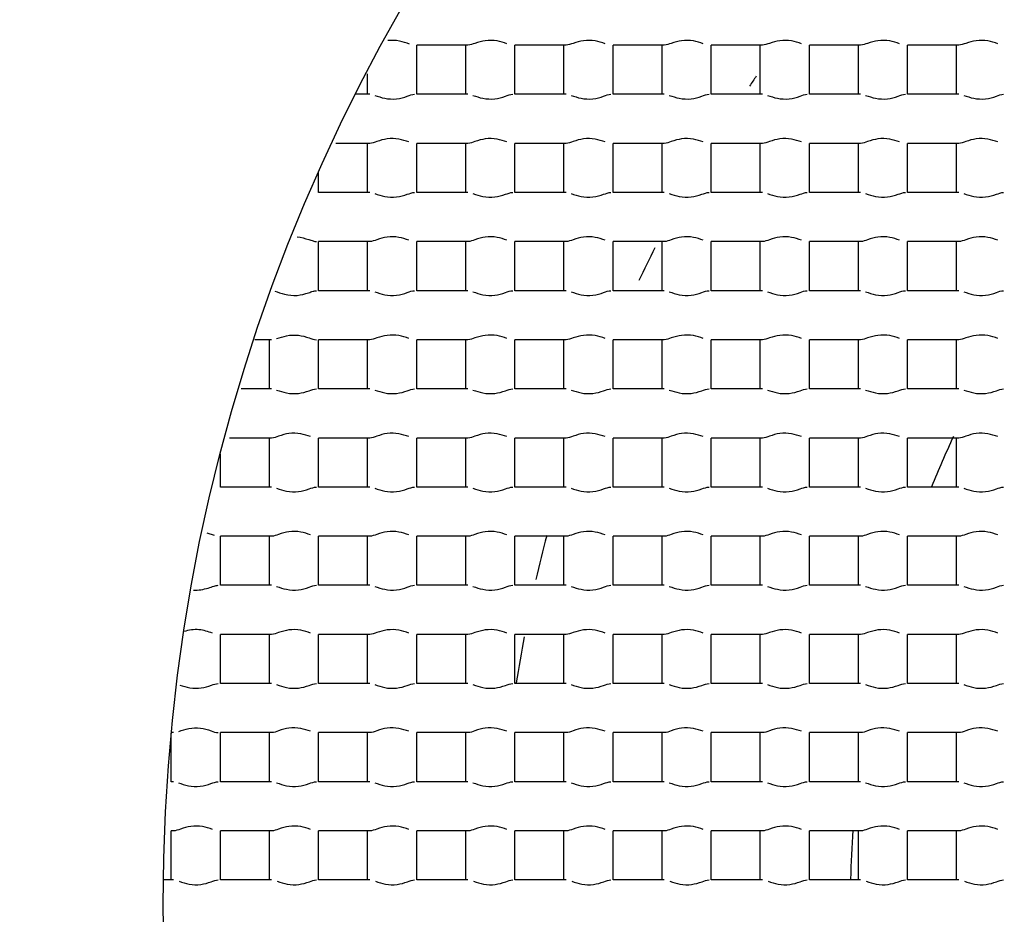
# Model space of a CAD drawing. Header units: millimetres. Extents: x 289 to 943, y 130 to 616.
# Tile 27 of 65: x 821.68 to 824.69, y 244.52 to 247.26. Entities that reach past the tile are written whole.
import ezdxf

# ---------------------------------------------------------------- set-up
doc = ezdxf.new("R2010")
doc.units = ezdxf.units.MM
doc.header["$LTSCALE"] = 65.395
doc.layers.get('0').update_dxf_attribs({"linetype": 'CONTINUOUS'})

msp = doc.modelspace()

# ---------------------------------------------------------------- linework, layer by layer
at = {"color": 7, "linetype": 'CONTINUOUS'}
for p, q in [((822.8977, 247.0292), (822.8977, 247.1792)), ((823.0541, 247.1792), (822.8977, 247.1792)), ((823.0477, 247.0292), (823.0477, 247.1792)), ((823.1977, 247.0292), (823.1977, 247.1792)), ((823.3541, 247.1792), (823.1977, 247.1792)), ((823.3477, 247.0292), (823.3477, 247.1792)), ((823.4977, 247.0292), (823.4977, 247.1792)), ((823.6541, 247.1792), (823.4977, 247.1792)), ((823.6477, 247.0292), (823.6477, 247.1792)), ((823.7977, 247.0292), (823.7977, 247.1792)), ((823.9541, 247.1792), (823.7977, 247.1792)), ((823.9477, 247.0292), (823.9477, 247.1792)), ((824.0977, 247.0292), (824.0977, 247.1792)), ((824.2541, 247.1792), (824.0977, 247.1792)), ((824.2477, 247.0292), (824.2477, 247.1792)), ((824.3977, 247.0292), (824.3977, 247.1792)), ((824.5541, 247.1792), (824.3977, 247.1792)), ((824.5477, 247.0292), (824.5477, 247.1792)), ((822.7477, 247.0292), (822.7477, 247.0913)), ((822.7541, 247.0292), (822.711, 247.0292)), ((823.0541, 247.0292), (822.8977, 247.0292)), ((823.3541, 247.0292), (823.1977, 247.0292)), ((823.6541, 247.0292), (823.4977, 247.0292)), ((823.9541, 247.0292), (823.7977, 247.0292)), ((824.2541, 247.0292), (824.0977, 247.0292)), ((824.5541, 247.0292), (824.3977, 247.0292)), ((822.7541, 246.8792), (822.6504, 246.8792)), ((822.7477, 246.7292), (822.7477, 246.8792)), ((822.8977, 246.7292), (822.8977, 246.8792)), ((823.0541, 246.8792), (822.8977, 246.8792)), ((823.0477, 246.7292), (823.0477, 246.8792)), ((823.1977, 246.7292), (823.1977, 246.8792)), ((823.3541, 246.8792), (823.1977, 246.8792)), ((823.3477, 246.7292), (823.3477, 246.8792)), ((823.4977, 246.7292), (823.4977, 246.8792)), ((823.6541, 246.8792), (823.4977, 246.8792)), ((823.6477, 246.7292), (823.6477, 246.8792)), ((823.7977, 246.7292), (823.7977, 246.8792)), ((823.9541, 246.8792), (823.7977, 246.8792)), ((823.9477, 246.7292), (823.9477, 246.8792)), ((824.0977, 246.7292), (824.0977, 246.8792)), ((824.2541, 246.8792), (824.0977, 246.8792)), ((824.2477, 246.7292), (824.2477, 246.8792)), ((824.3977, 246.7292), (824.3977, 246.8792)), ((824.5541, 246.8792), (824.3977, 246.8792)), ((824.5477, 246.7292), (824.5477, 246.8792)), ((822.5977, 246.7292), (822.5977, 246.7902)), ((822.7541, 246.7292), (822.5977, 246.7292)), ((823.0541, 246.7292), (822.8977, 246.7292)), ((823.3541, 246.7292), (823.1977, 246.7292)), ((823.6541, 246.7292), (823.4977, 246.7292)), ((823.9541, 246.7292), (823.7977, 246.7292)), ((824.2541, 246.7292), (824.0977, 246.7292)), ((824.5541, 246.7292), (824.3977, 246.7292)), ((822.5977, 246.4292), (822.5977, 246.5792)), ((822.7541, 246.5792), (822.5977, 246.5792)), ((822.7477, 246.4292), (822.7477, 246.5792)), ((822.8977, 246.4292), (822.8977, 246.5792)), ((823.0541, 246.5792), (822.8977, 246.5792)), ((823.0477, 246.4292), (823.0477, 246.5792)), ((823.1977, 246.4292), (823.1977, 246.5792)), ((823.3541, 246.5792), (823.1977, 246.5792)), ((823.3477, 246.4292), (823.3477, 246.5792)), ((823.4977, 246.4292), (823.4977, 246.5792)), ((823.6541, 246.5792), (823.4977, 246.5792)), ((823.6477, 246.4292), (823.6477, 246.5792)), ((823.7977, 246.4292), (823.7977, 246.5792)), ((823.9541, 246.5792), (823.7977, 246.5792)), ((823.9477, 246.4292), (823.9477, 246.5792)), ((824.0977, 246.4292), (824.0977, 246.5792)), ((824.2541, 246.5792), (824.0977, 246.5792)), ((824.2477, 246.4292), (824.2477, 246.5792)), ((824.3977, 246.4292), (824.3977, 246.5792)), ((824.5541, 246.5792), (824.3977, 246.5792)), ((824.5477, 246.4292), (824.5477, 246.5792)), ((822.7541, 246.4292), (822.5977, 246.4292)), ((823.0541, 246.4292), (822.8977, 246.4292)), ((823.3541, 246.4292), (823.1977, 246.4292)), ((823.6541, 246.4292), (823.4977, 246.4292)), ((823.9541, 246.4292), (823.7977, 246.4292)), ((824.2541, 246.4292), (824.0977, 246.4292)), ((824.5541, 246.4292), (824.3977, 246.4292)), ((822.4541, 246.2792), (822.4035, 246.2792)), ((822.4477, 246.1292), (822.4477, 246.2792)), ((822.5977, 246.1292), (822.5977, 246.2792)), ((822.7541, 246.2792), (822.5977, 246.2792)), ((822.7477, 246.1292), (822.7477, 246.2792)), ((822.8977, 246.1292), (822.8977, 246.2792)), ((823.0541, 246.2792), (822.8977, 246.2792)), ((823.0477, 246.1292), (823.0477, 246.2792)), ((823.1977, 246.1292), (823.1977, 246.2792)), ((823.3541, 246.2792), (823.1977, 246.2792)), ((823.3477, 246.1292), (823.3477, 246.2792)), ((823.4977, 246.1292), (823.4977, 246.2792)), ((823.6541, 246.2792), (823.4977, 246.2792)), ((823.6477, 246.1292), (823.6477, 246.2792)), ((823.7977, 246.1292), (823.7977, 246.2792)), ((823.9541, 246.2792), (823.7977, 246.2792)), ((823.9477, 246.1292), (823.9477, 246.2792)), ((824.0977, 246.1292), (824.0977, 246.2792)), ((824.2541, 246.2792), (824.0977, 246.2792)), ((824.2477, 246.1292), (824.2477, 246.2792)), ((824.3977, 246.1292), (824.3977, 246.2792)), ((824.5541, 246.2792), (824.3977, 246.2792)), ((824.5477, 246.1292), (824.5477, 246.2792)), ((822.4541, 246.1292), (822.3612, 246.1292)), ((822.7541, 246.1292), (822.5977, 246.1292)), ((823.0541, 246.1292), (822.8977, 246.1292)), ((823.3541, 246.1292), (823.1977, 246.1292)), ((823.6541, 246.1292), (823.4977, 246.1292)), ((823.9541, 246.1292), (823.7977, 246.1292)), ((824.2541, 246.1292), (824.0977, 246.1292)), ((824.5541, 246.1292), (824.3977, 246.1292)), ((822.4541, 245.9792), (822.3256, 245.9792)), ((822.4477, 245.8292), (822.4477, 245.9792)), ((822.5977, 245.8292), (822.5977, 245.9792)), ((822.7541, 245.9792), (822.5977, 245.9792)), ((822.7477, 245.8292), (822.7477, 245.9792)), ((822.8977, 245.8292), (822.8977, 245.9792)), ((823.0541, 245.9792), (822.8977, 245.9792)), ((823.0477, 245.8292), (823.0477, 245.9792)), ((823.1977, 245.8292), (823.1977, 245.9792)), ((823.3541, 245.9792), (823.1977, 245.9792)), ((823.3477, 245.8292), (823.3477, 245.9792)), ((823.4977, 245.8292), (823.4977, 245.9792)), ((823.6541, 245.9792), (823.4977, 245.9792)), ((823.6477, 245.8292), (823.6477, 245.9792)), ((823.7977, 245.8292), (823.7977, 245.9792)), ((823.9541, 245.9792), (823.7977, 245.9792)), ((823.9477, 245.8292), (823.9477, 245.9792)), ((824.0977, 245.8292), (824.0977, 245.9792)), ((824.2541, 245.9792), (824.0977, 245.9792)), ((824.2477, 245.8292), (824.2477, 245.9792)), ((824.3977, 245.8292), (824.3977, 245.9792)), ((824.5541, 245.9792), (824.3977, 245.9792)), ((824.5477, 245.8292), (824.5477, 245.9792)), ((822.2977, 245.8292), (822.2977, 245.9306)), ((822.4541, 245.8292), (822.2977, 245.8292)), ((822.7541, 245.8292), (822.5977, 245.8292)), ((823.0541, 245.8292), (822.8977, 245.8292)), ((823.3541, 245.8292), (823.1977, 245.8292)), ((823.6541, 245.8292), (823.4977, 245.8292)), ((823.9541, 245.8292), (823.7977, 245.8292)), ((824.2541, 245.8292), (824.0977, 245.8292)), ((824.5541, 245.8292), (824.3977, 245.8292)), ((822.2802, 245.6814), (822.257, 245.6886)), ((822.2977, 245.5292), (822.2977, 245.6792)), ((822.4541, 245.6792), (822.2977, 245.6792)), ((822.4477, 245.5292), (822.4477, 245.6792)), ((822.5977, 245.5292), (822.5977, 245.6792)), ((822.7541, 245.6792), (822.5977, 245.6792)), ((822.7477, 245.5292), (822.7477, 245.6792)), ((822.8977, 245.5292), (822.8977, 245.6792)), ((823.0541, 245.6792), (822.8977, 245.6792)), ((823.0477, 245.5292), (823.0477, 245.6792)), ((823.1977, 245.5292), (823.1977, 245.6792)), ((823.3541, 245.6792), (823.1977, 245.6792)), ((823.3477, 245.5292), (823.3477, 245.6792)), ((823.4977, 245.5292), (823.4977, 245.6792)), ((823.6541, 245.6792), (823.4977, 245.6792)), ((823.6477, 245.5292), (823.6477, 245.6792)), ((823.7977, 245.5292), (823.7977, 245.6792)), ((823.9541, 245.6792), (823.7977, 245.6792)), ((823.9477, 245.5292), (823.9477, 245.6792)), ((824.0977, 245.5292), (824.0977, 245.6792)), ((824.2541, 245.6792), (824.0977, 245.6792)), ((824.2477, 245.5292), (824.2477, 245.6792)), ((824.3977, 245.5292), (824.3977, 245.6792)), ((824.5541, 245.6792), (824.3977, 245.6792)), ((824.5477, 245.5292), (824.5477, 245.6792)), ((822.4541, 245.5292), (822.2977, 245.5292)), ((822.7541, 245.5292), (822.5977, 245.5292)), ((823.0541, 245.5292), (822.8977, 245.5292)), ((823.3541, 245.5292), (823.1977, 245.5292)), ((823.6541, 245.5292), (823.4977, 245.5292)), ((823.9541, 245.5292), (823.7977, 245.5292)), ((824.2541, 245.5292), (824.0977, 245.5292)), ((824.5541, 245.5292), (824.3977, 245.5292)), ((822.2977, 245.2292), (822.2977, 245.3792)), ((822.4541, 245.3792), (822.2977, 245.3792)), ((822.4477, 245.2292), (822.4477, 245.3792)), ((822.5977, 245.2292), (822.5977, 245.3792)), ((822.7541, 245.3792), (822.5977, 245.3792)), ((822.7477, 245.2292), (822.7477, 245.3792)), ((822.8977, 245.2292), (822.8977, 245.3792)), ((823.0541, 245.3792), (822.8977, 245.3792)), ((823.0477, 245.2292), (823.0477, 245.3792)), ((823.1977, 245.2292), (823.1977, 245.3792)), ((823.3541, 245.3792), (823.1977, 245.3792)), ((823.3477, 245.2292), (823.3477, 245.3792)), ((823.4977, 245.2292), (823.4977, 245.3792)), ((823.6541, 245.3792), (823.4977, 245.3792)), ((823.6477, 245.2292), (823.6477, 245.3792)), ((823.7977, 245.2292), (823.7977, 245.3792)), ((823.9541, 245.3792), (823.7977, 245.3792)), ((823.9477, 245.2292), (823.9477, 245.3792)), ((824.0977, 245.2292), (824.0977, 245.3792)), ((824.2541, 245.3792), (824.0977, 245.3792)), ((824.2477, 245.2292), (824.2477, 245.3792)), ((824.3977, 245.2292), (824.3977, 245.3792)), ((824.5541, 245.3792), (824.3977, 245.3792)), ((824.5477, 245.2292), (824.5477, 245.3792)), ((822.4541, 245.2292), (822.2977, 245.2292)), ((822.7541, 245.2292), (822.5977, 245.2292)), ((823.0541, 245.2292), (822.8977, 245.2292)), ((823.3541, 245.2292), (823.1977, 245.2292)), ((823.6541, 245.2292), (823.4977, 245.2292)), ((823.9541, 245.2292), (823.7977, 245.2292)), ((824.2541, 245.2292), (824.0977, 245.2292)), ((824.5541, 245.2292), (824.3977, 245.2292)), ((822.1541, 245.0792), (822.1478, 245.0792)), ((822.2977, 244.9292), (822.2977, 245.0792)), ((822.4541, 245.0792), (822.2977, 245.0792)), ((822.4477, 244.9292), (822.4477, 245.0792)), ((822.5977, 244.9292), (822.5977, 245.0792)), ((822.7541, 245.0792), (822.5977, 245.0792)), ((822.7477, 244.9292), (822.7477, 245.0792)), ((822.8977, 244.9292), (822.8977, 245.0792)), ((823.0541, 245.0792), (822.8977, 245.0792)), ((823.0477, 244.9292), (823.0477, 245.0792)), ((823.1977, 244.9292), (823.1977, 245.0792)), ((823.3541, 245.0792), (823.1977, 245.0792)), ((823.3477, 244.9292), (823.3477, 245.0792)), ((823.4977, 244.9292), (823.4977, 245.0792)), ((823.6541, 245.0792), (823.4977, 245.0792)), ((823.6477, 244.9292), (823.6477, 245.0792)), ((823.7977, 244.9292), (823.7977, 245.0792)), ((823.9541, 245.0792), (823.7977, 245.0792)), ((823.9477, 244.9292), (823.9477, 245.0792)), ((824.0977, 244.9292), (824.0977, 245.0792)), ((824.2541, 245.0792), (824.0977, 245.0792)), ((824.2477, 244.9292), (824.2477, 245.0792)), ((824.3977, 244.9292), (824.3977, 245.0792)), ((824.5541, 245.0792), (824.3977, 245.0792)), ((824.5477, 244.9292), (824.5477, 245.0792)), ((822.1477, 244.9292), (822.1477, 245.078)), ((822.1541, 244.9292), (822.1477, 244.9292)), ((822.4541, 244.9292), (822.2977, 244.9292)), ((822.7541, 244.9292), (822.5977, 244.9292)), ((823.0541, 244.9292), (822.8977, 244.9292)), ((823.3541, 244.9292), (823.1977, 244.9292)), ((823.6541, 244.9292), (823.4977, 244.9292)), ((823.9541, 244.9292), (823.7977, 244.9292)), ((824.2541, 244.9292), (824.0977, 244.9292)), ((824.5541, 244.9292), (824.3977, 244.9292)), ((822.1477, 244.6292), (822.1477, 244.7792)), ((822.1541, 244.7792), (822.1477, 244.7792)), ((822.2977, 244.6292), (822.2977, 244.7792)), ((822.4541, 244.7792), (822.2977, 244.7792)), ((822.4477, 244.6292), (822.4477, 244.7792)), ((822.5977, 244.6292), (822.5977, 244.7792)), ((822.7541, 244.7792), (822.5977, 244.7792)), ((822.7477, 244.6292), (822.7477, 244.7792)), ((822.8977, 244.6292), (822.8977, 244.7792)), ((823.0541, 244.7792), (822.8977, 244.7792)), ((823.0477, 244.6292), (823.0477, 244.7792)), ((823.1977, 244.6292), (823.1977, 244.7792)), ((823.3541, 244.7792), (823.1977, 244.7792)), ((823.3477, 244.6292), (823.3477, 244.7792)), ((823.4977, 244.6292), (823.4977, 244.7792)), ((823.6541, 244.7792), (823.4977, 244.7792)), ((823.6477, 244.6292), (823.6477, 244.7792)), ((823.7977, 244.6292), (823.7977, 244.7792)), ((823.9541, 244.7792), (823.7977, 244.7792)), ((823.9477, 244.6292), (823.9477, 244.7792)), ((824.0977, 244.6292), (824.0977, 244.7792)), ((824.2541, 244.7792), (824.0977, 244.7792)), ((824.2477, 244.6292), (824.2477, 244.7792)), ((824.3977, 244.6292), (824.3977, 244.7792)), ((824.5541, 244.7792), (824.3977, 244.7792)), ((824.5477, 244.6292), (824.5477, 244.7792)), ((822.1541, 244.6292), (822.1232, 244.6292)), ((822.4541, 244.6292), (822.2977, 244.6292)), ((822.7541, 244.6292), (822.5977, 244.6292)), ((823.0541, 244.6292), (822.8977, 244.6292)), ((823.3541, 244.6292), (823.1977, 244.6292)), ((823.6541, 244.6292), (823.4977, 244.6292)), ((823.9541, 244.6292), (823.7977, 244.6292)), ((824.2541, 244.6292), (824.0977, 244.6292)), ((824.5541, 244.6292), (824.3977, 244.6292))]:
    msp.add_line(p, q, dxfattribs=at)
for radius in [114.9974, 18.4972, 13.13, 12.8, 11.5, 5.5]:
    msp.add_circle((827.6227, 244.5542), radius, dxfattribs=at)
at = {"color": 9, "linetype": 'CONTINUOUS'}
for radius in [20.4169, 19.4852, 18.5479, 17.6102, 16.1147]:
    msp.add_circle((827.6227, 244.5542), radius, dxfattribs=at)
at = {"color": 7, "linetype": 'CONTINUOUS'}
for centre, radius, start, end in [((827.6227, 244.5542), 114.9372, 90.036843, 270), ((827.6227, 244.5542), 12.6, 183.64028, 176.35972), ((827.6227, 244.5542), 9.9, 90, 269.99993), ((827.6227, 244.5541), 9.0338, 359.99989, 170.84766), ((827.6227, 244.5542), 4.4721, 145.5396, 146.0102), ((827.6227, 244.5542), 4.4721, 153.3526, 154.778), ((827.6227, 244.5542), 3.4, 155.1384, 157.9583), ((827.6227, 244.5542), 4.4721, 165.4028, 167.1752), ((827.6227, 244.5542), 4.4721, 169.4637, 171.294), ((827.6227, 244.5542), 9.0338, 176.94915, 353.89891), ((827.6227, 244.5542), 3.4, 176.1757, 178.6944)]:
    msp.add_arc(centre, radius, start, end, dxfattribs=at)
at = {"color": 9, "linetype": 'CONTINUOUS'}
msp.add_arc((827.6227, 244.5542), 113.4493, 90.036843, 270, dxfattribs=at)
at = {"color": 7, "linetype": 'CONTINUOUS'}
for points, knots in [([(822.8758, 247.1827), (822.8658, 247.1859), (822.8443, 247.1933), (822.821, 247.1946), (822.809, 247.193)], [0, 0, 0, 0, 0.464833, 1, 1, 1, 1]), ([(823.1736, 247.1834), (823.1636, 247.1867), (823.1422, 247.1939), (823.108, 247.1946), (823.079, 247.1864), (823.0615, 247.1792), (823.0541, 247.1792)], [0, 0, 0, 0, 0.25857, 0.550819, 0.817977, 1, 1, 1, 1]), ([(823.4736, 247.1834), (823.4636, 247.1867), (823.4422, 247.1939), (823.408, 247.1946), (823.379, 247.1864), (823.3615, 247.1792), (823.3541, 247.1792)], [0, 0, 0, 0, 0.25857, 0.550819, 0.817977, 1, 1, 1, 1]), ([(823.7736, 247.1834), (823.7636, 247.1867), (823.7422, 247.1939), (823.708, 247.1946), (823.679, 247.1864), (823.6615, 247.1792), (823.6541, 247.1792)], [0, 0, 0, 0, 0.25857, 0.550819, 0.817977, 1, 1, 1, 1]), ([(824.0736, 247.1834), (824.0636, 247.1867), (824.0422, 247.1939), (824.008, 247.1946), (823.979, 247.1864), (823.9615, 247.1792), (823.9541, 247.1792)], [0, 0, 0, 0, 0.25857, 0.550819, 0.817977, 1, 1, 1, 1]), ([(824.3736, 247.1834), (824.3636, 247.1867), (824.3422, 247.1939), (824.308, 247.1946), (824.279, 247.1864), (824.2615, 247.1792), (824.2541, 247.1792)], [0, 0, 0, 0, 0.25857, 0.550819, 0.817977, 1, 1, 1, 1]), ([(824.6736, 247.1834), (824.6636, 247.1867), (824.6422, 247.1939), (824.608, 247.1946), (824.579, 247.1864), (824.5615, 247.1792), (824.5541, 247.1792)], [0, 0, 0, 0, 0.25857, 0.550819, 0.817977, 1, 1, 1, 1]), ([(822.7694, 247.0258), (822.7795, 247.0226), (822.801, 247.015), (822.8358, 247.0135), (822.8657, 247.0217), (822.8836, 247.0292), (822.8913, 247.0292)], [0, 0, 0, 0, 0.253948, 0.546503, 0.816383, 1, 1, 1, 1]), ([(823.0694, 247.0258), (823.0795, 247.0226), (823.101, 247.015), (823.1358, 247.0135), (823.1657, 247.0217), (823.1836, 247.0292), (823.1913, 247.0292)], [0, 0, 0, 0, 0.253948, 0.546503, 0.816383, 1, 1, 1, 1]), ([(823.3694, 247.0258), (823.3795, 247.0226), (823.401, 247.015), (823.4358, 247.0135), (823.4657, 247.0217), (823.4836, 247.0292), (823.4913, 247.0292)], [0, 0, 0, 0, 0.253948, 0.546503, 0.816383, 1, 1, 1, 1]), ([(823.6694, 247.0258), (823.6795, 247.0226), (823.701, 247.015), (823.7358, 247.0135), (823.7657, 247.0217), (823.7836, 247.0292), (823.7913, 247.0292)], [0, 0, 0, 0, 0.253948, 0.546503, 0.816383, 1, 1, 1, 1]), ([(823.9694, 247.0258), (823.9795, 247.0226), (824.001, 247.015), (824.0358, 247.0135), (824.0657, 247.0217), (824.0836, 247.0292), (824.0913, 247.0292)], [0, 0, 0, 0, 0.253948, 0.546503, 0.816383, 1, 1, 1, 1]), ([(824.2694, 247.0258), (824.2795, 247.0226), (824.301, 247.015), (824.3358, 247.0135), (824.3657, 247.0217), (824.3836, 247.0292), (824.3913, 247.0292)], [0, 0, 0, 0, 0.253948, 0.546503, 0.816383, 1, 1, 1, 1]), ([(824.5694, 247.0258), (824.5795, 247.0226), (824.601, 247.015), (824.6358, 247.0135), (824.6657, 247.0217), (824.6836, 247.0292), (824.6913, 247.0292)], [0, 0, 0, 0, 0.253948, 0.546503, 0.816383, 1, 1, 1, 1]), ([(822.8736, 246.8834), (822.8636, 246.8867), (822.8422, 246.8939), (822.808, 246.8946), (822.779, 246.8864), (822.7615, 246.8792), (822.7541, 246.8792)], [0, 0, 0, 0, 0.25857, 0.550819, 0.817977, 1, 1, 1, 1]), ([(823.1736, 246.8834), (823.1636, 246.8867), (823.1422, 246.8939), (823.108, 246.8946), (823.079, 246.8864), (823.0615, 246.8792), (823.0541, 246.8792)], [0, 0, 0, 0, 0.25857, 0.550819, 0.817977, 1, 1, 1, 1]), ([(823.4736, 246.8834), (823.4636, 246.8867), (823.4422, 246.8939), (823.408, 246.8946), (823.379, 246.8864), (823.3615, 246.8792), (823.3541, 246.8792)], [0, 0, 0, 0, 0.25857, 0.550819, 0.817977, 1, 1, 1, 1]), ([(823.7736, 246.8834), (823.7636, 246.8867), (823.7422, 246.8939), (823.708, 246.8946), (823.679, 246.8864), (823.6615, 246.8792), (823.6541, 246.8792)], [0, 0, 0, 0, 0.25857, 0.550819, 0.817977, 1, 1, 1, 1]), ([(824.0736, 246.8834), (824.0636, 246.8867), (824.0422, 246.8939), (824.008, 246.8946), (823.979, 246.8864), (823.9615, 246.8792), (823.9541, 246.8792)], [0, 0, 0, 0, 0.25857, 0.550819, 0.817977, 1, 1, 1, 1]), ([(824.3736, 246.8834), (824.3636, 246.8867), (824.3422, 246.8939), (824.308, 246.8946), (824.279, 246.8864), (824.2615, 246.8792), (824.2541, 246.8792)], [0, 0, 0, 0, 0.25857, 0.550819, 0.817977, 1, 1, 1, 1]), ([(824.6736, 246.8834), (824.6636, 246.8867), (824.6422, 246.8939), (824.608, 246.8946), (824.579, 246.8864), (824.5615, 246.8792), (824.5541, 246.8792)], [0, 0, 0, 0, 0.25857, 0.550819, 0.817977, 1, 1, 1, 1]), ([(822.7694, 246.7258), (822.7795, 246.7226), (822.801, 246.715), (822.8358, 246.7135), (822.8657, 246.7217), (822.8836, 246.7292), (822.8913, 246.7292)], [0, 0, 0, 0, 0.253948, 0.546503, 0.816383, 1, 1, 1, 1]), ([(823.0694, 246.7258), (823.0795, 246.7226), (823.101, 246.715), (823.1358, 246.7135), (823.1657, 246.7217), (823.1836, 246.7292), (823.1913, 246.7292)], [0, 0, 0, 0, 0.253948, 0.546503, 0.816383, 1, 1, 1, 1]), ([(823.3694, 246.7258), (823.3795, 246.7226), (823.401, 246.715), (823.4358, 246.7135), (823.4657, 246.7217), (823.4836, 246.7292), (823.4913, 246.7292)], [0, 0, 0, 0, 0.253948, 0.546503, 0.816383, 1, 1, 1, 1]), ([(823.6694, 246.7258), (823.6795, 246.7226), (823.701, 246.715), (823.7358, 246.7135), (823.7657, 246.7217), (823.7836, 246.7292), (823.7913, 246.7292)], [0, 0, 0, 0, 0.253948, 0.546503, 0.816383, 1, 1, 1, 1]), ([(823.9694, 246.7258), (823.9795, 246.7226), (824.001, 246.715), (824.0358, 246.7135), (824.0657, 246.7217), (824.0836, 246.7292), (824.0913, 246.7292)], [0, 0, 0, 0, 0.253948, 0.546503, 0.816383, 1, 1, 1, 1]), ([(824.2694, 246.7258), (824.2795, 246.7226), (824.301, 246.715), (824.3358, 246.7135), (824.3657, 246.7217), (824.3836, 246.7292), (824.3913, 246.7292)], [0, 0, 0, 0, 0.253948, 0.546503, 0.816383, 1, 1, 1, 1]), ([(824.5694, 246.7258), (824.5795, 246.7226), (824.601, 246.715), (824.6358, 246.7135), (824.6657, 246.7217), (824.6836, 246.7292), (824.6913, 246.7292)], [0, 0, 0, 0, 0.253948, 0.546503, 0.816383, 1, 1, 1, 1]), ([(822.5328, 246.5935), (822.5446, 246.5923), (822.5609, 246.5877), (822.5798, 246.5813), (822.5879, 246.5792), (822.5913, 246.5792)], [0, 0, 0, 0, 0.593819, 0.830648, 1, 1, 1, 1]), ([(822.8736, 246.5834), (822.8636, 246.5867), (822.8422, 246.5939), (822.808, 246.5946), (822.779, 246.5864), (822.7615, 246.5792), (822.7541, 246.5792)], [0, 0, 0, 0, 0.25857, 0.550819, 0.817977, 1, 1, 1, 1]), ([(823.1736, 246.5834), (823.1636, 246.5867), (823.1422, 246.5939), (823.108, 246.5946), (823.079, 246.5864), (823.0615, 246.5792), (823.0541, 246.5792)], [0, 0, 0, 0, 0.25857, 0.550819, 0.817977, 1, 1, 1, 1]), ([(823.4736, 246.5834), (823.4636, 246.5867), (823.4422, 246.5939), (823.408, 246.5946), (823.379, 246.5864), (823.3615, 246.5792), (823.3541, 246.5792)], [0, 0, 0, 0, 0.25857, 0.550819, 0.817977, 1, 1, 1, 1]), ([(823.7736, 246.5834), (823.7636, 246.5867), (823.7422, 246.5939), (823.708, 246.5946), (823.679, 246.5864), (823.6615, 246.5792), (823.6541, 246.5792)], [0, 0, 0, 0, 0.25857, 0.550819, 0.817977, 1, 1, 1, 1]), ([(824.0736, 246.5834), (824.0636, 246.5867), (824.0422, 246.5939), (824.008, 246.5946), (823.979, 246.5864), (823.9615, 246.5792), (823.9541, 246.5792)], [0, 0, 0, 0, 0.25857, 0.550819, 0.817977, 1, 1, 1, 1]), ([(824.3736, 246.5834), (824.3636, 246.5867), (824.3422, 246.5939), (824.308, 246.5946), (824.279, 246.5864), (824.2615, 246.5792), (824.2541, 246.5792)], [0, 0, 0, 0, 0.25857, 0.550819, 0.817977, 1, 1, 1, 1]), ([(824.6736, 246.5834), (824.6636, 246.5867), (824.6422, 246.5939), (824.608, 246.5946), (824.579, 246.5864), (824.5615, 246.5792), (824.5541, 246.5792)], [0, 0, 0, 0, 0.25857, 0.550819, 0.817977, 1, 1, 1, 1]), ([(822.4637, 246.4274), (822.4739, 246.4247), (822.4957, 246.4163), (822.5317, 246.4126), (822.5607, 246.4206), (822.5798, 246.4271), (822.5878, 246.4292), (822.5913, 246.4292)], [0, 0, 0, 0, 0.241812, 0.535012, 0.811321, 0.921383, 1, 1, 1, 1]), ([(822.7694, 246.4258), (822.7795, 246.4226), (822.801, 246.415), (822.8358, 246.4135), (822.8657, 246.4217), (822.8836, 246.4292), (822.8913, 246.4292)], [0, 0, 0, 0, 0.253948, 0.546503, 0.816383, 1, 1, 1, 1]), ([(823.0694, 246.4258), (823.0795, 246.4226), (823.101, 246.415), (823.1358, 246.4135), (823.1657, 246.4217), (823.1836, 246.4292), (823.1913, 246.4292)], [0, 0, 0, 0, 0.253948, 0.546503, 0.816383, 1, 1, 1, 1]), ([(823.3694, 246.4258), (823.3795, 246.4226), (823.401, 246.415), (823.4358, 246.4135), (823.4657, 246.4217), (823.4836, 246.4292), (823.4913, 246.4292)], [0, 0, 0, 0, 0.253948, 0.546503, 0.816383, 1, 1, 1, 1]), ([(823.6694, 246.4258), (823.6795, 246.4226), (823.701, 246.415), (823.7358, 246.4135), (823.7657, 246.4217), (823.7836, 246.4292), (823.7913, 246.4292)], [0, 0, 0, 0, 0.253948, 0.546503, 0.816383, 1, 1, 1, 1]), ([(823.9694, 246.4258), (823.9795, 246.4226), (824.001, 246.415), (824.0358, 246.4135), (824.0657, 246.4217), (824.0836, 246.4292), (824.0913, 246.4292)], [0, 0, 0, 0, 0.253948, 0.546503, 0.816383, 1, 1, 1, 1]), ([(824.2694, 246.4258), (824.2795, 246.4226), (824.301, 246.415), (824.3358, 246.4135), (824.3657, 246.4217), (824.3836, 246.4292), (824.3913, 246.4292)], [0, 0, 0, 0, 0.253948, 0.546503, 0.816383, 1, 1, 1, 1]), ([(824.5694, 246.4258), (824.5795, 246.4226), (824.601, 246.415), (824.6358, 246.4135), (824.6657, 246.4217), (824.6836, 246.4292), (824.6913, 246.4292)], [0, 0, 0, 0, 0.253948, 0.546503, 0.816383, 1, 1, 1, 1]), ([(822.4695, 246.2827), (822.4796, 246.2859), (822.5012, 246.2934), (822.5359, 246.2949), (822.5657, 246.2867), (822.5837, 246.2792), (822.5913, 246.2792)], [0, 0, 0, 0, 0.254291, 0.546676, 0.816547, 1, 1, 1, 1]), ([(822.8736, 246.2834), (822.8636, 246.2867), (822.8422, 246.2939), (822.808, 246.2946), (822.779, 246.2864), (822.7615, 246.2792), (822.7541, 246.2792)], [0, 0, 0, 0, 0.25857, 0.550819, 0.817977, 1, 1, 1, 1]), ([(823.1736, 246.2834), (823.1636, 246.2867), (823.1422, 246.2939), (823.108, 246.2946), (823.079, 246.2864), (823.0615, 246.2792), (823.0541, 246.2792)], [0, 0, 0, 0, 0.25857, 0.550819, 0.817977, 1, 1, 1, 1]), ([(823.4736, 246.2834), (823.4636, 246.2867), (823.4422, 246.2939), (823.408, 246.2946), (823.379, 246.2864), (823.3615, 246.2792), (823.3541, 246.2792)], [0, 0, 0, 0, 0.25857, 0.550819, 0.817977, 1, 1, 1, 1]), ([(823.7736, 246.2834), (823.7636, 246.2867), (823.7422, 246.2939), (823.708, 246.2946), (823.679, 246.2864), (823.6615, 246.2792), (823.6541, 246.2792)], [0, 0, 0, 0, 0.25857, 0.550819, 0.817977, 1, 1, 1, 1]), ([(824.0736, 246.2834), (824.0636, 246.2867), (824.0422, 246.2939), (824.008, 246.2946), (823.979, 246.2864), (823.9615, 246.2792), (823.9541, 246.2792)], [0, 0, 0, 0, 0.25857, 0.550819, 0.817977, 1, 1, 1, 1]), ([(824.3736, 246.2834), (824.3636, 246.2867), (824.3422, 246.2939), (824.308, 246.2946), (824.279, 246.2864), (824.2615, 246.2792), (824.2541, 246.2792)], [0, 0, 0, 0, 0.25857, 0.550819, 0.817977, 1, 1, 1, 1]), ([(824.6736, 246.2834), (824.6636, 246.2867), (824.6422, 246.2939), (824.608, 246.2946), (824.579, 246.2864), (824.5615, 246.2792), (824.5541, 246.2792)], [0, 0, 0, 0, 0.25857, 0.550819, 0.817977, 1, 1, 1, 1]), ([(822.4694, 246.1258), (822.4795, 246.1226), (822.501, 246.115), (822.5358, 246.1135), (822.5657, 246.1217), (822.5836, 246.1292), (822.5913, 246.1292)], [0, 0, 0, 0, 0.253948, 0.546503, 0.816383, 1, 1, 1, 1]), ([(822.7694, 246.1258), (822.7795, 246.1226), (822.801, 246.115), (822.8358, 246.1135), (822.8657, 246.1217), (822.8836, 246.1292), (822.8913, 246.1292)], [0, 0, 0, 0, 0.253948, 0.546503, 0.816383, 1, 1, 1, 1]), ([(823.0694, 246.1258), (823.0795, 246.1226), (823.101, 246.115), (823.1358, 246.1135), (823.1657, 246.1217), (823.1836, 246.1292), (823.1913, 246.1292)], [0, 0, 0, 0, 0.253948, 0.546503, 0.816383, 1, 1, 1, 1]), ([(823.3694, 246.1258), (823.3795, 246.1226), (823.401, 246.115), (823.4358, 246.1135), (823.4657, 246.1217), (823.4836, 246.1292), (823.4913, 246.1292)], [0, 0, 0, 0, 0.253948, 0.546503, 0.816383, 1, 1, 1, 1]), ([(823.6694, 246.1258), (823.6795, 246.1226), (823.701, 246.115), (823.7358, 246.1135), (823.7657, 246.1217), (823.7836, 246.1292), (823.7913, 246.1292)], [0, 0, 0, 0, 0.253948, 0.546503, 0.816383, 1, 1, 1, 1]), ([(823.9694, 246.1258), (823.9795, 246.1226), (824.001, 246.115), (824.0358, 246.1135), (824.0657, 246.1217), (824.0836, 246.1292), (824.0913, 246.1292)], [0, 0, 0, 0, 0.253948, 0.546503, 0.816383, 1, 1, 1, 1]), ([(824.2694, 246.1258), (824.2795, 246.1226), (824.301, 246.115), (824.3358, 246.1135), (824.3657, 246.1217), (824.3836, 246.1292), (824.3913, 246.1292)], [0, 0, 0, 0, 0.253948, 0.546503, 0.816383, 1, 1, 1, 1]), ([(824.5694, 246.1258), (824.5795, 246.1226), (824.601, 246.115), (824.6358, 246.1135), (824.6657, 246.1217), (824.6836, 246.1292), (824.6913, 246.1292)], [0, 0, 0, 0, 0.253948, 0.546503, 0.816383, 1, 1, 1, 1]), ([(822.5736, 245.9834), (822.5636, 245.9867), (822.5422, 245.9939), (822.508, 245.9946), (822.479, 245.9864), (822.4615, 245.9792), (822.4541, 245.9792)], [0, 0, 0, 0, 0.25857, 0.550819, 0.817977, 1, 1, 1, 1]), ([(822.8736, 245.9834), (822.8636, 245.9867), (822.8422, 245.9939), (822.808, 245.9946), (822.779, 245.9864), (822.7615, 245.9792), (822.7541, 245.9792)], [0, 0, 0, 0, 0.25857, 0.550819, 0.817977, 1, 1, 1, 1]), ([(823.1736, 245.9834), (823.1636, 245.9867), (823.1422, 245.9939), (823.108, 245.9946), (823.079, 245.9864), (823.0615, 245.9792), (823.0541, 245.9792)], [0, 0, 0, 0, 0.25857, 0.550819, 0.817977, 1, 1, 1, 1]), ([(823.4736, 245.9834), (823.4636, 245.9867), (823.4422, 245.9939), (823.408, 245.9946), (823.379, 245.9864), (823.3615, 245.9792), (823.3541, 245.9792)], [0, 0, 0, 0, 0.25857, 0.550819, 0.817977, 1, 1, 1, 1]), ([(823.7736, 245.9834), (823.7636, 245.9867), (823.7422, 245.9939), (823.708, 245.9946), (823.679, 245.9864), (823.6615, 245.9792), (823.6541, 245.9792)], [0, 0, 0, 0, 0.25857, 0.550819, 0.817977, 1, 1, 1, 1]), ([(824.0736, 245.9834), (824.0636, 245.9867), (824.0422, 245.9939), (824.008, 245.9946), (823.979, 245.9864), (823.9615, 245.9792), (823.9541, 245.9792)], [0, 0, 0, 0, 0.25857, 0.550819, 0.817977, 1, 1, 1, 1]), ([(824.3736, 245.9834), (824.3636, 245.9867), (824.3422, 245.9939), (824.308, 245.9946), (824.279, 245.9864), (824.2615, 245.9792), (824.2541, 245.9792)], [0, 0, 0, 0, 0.25857, 0.550819, 0.817977, 1, 1, 1, 1]), ([(824.6736, 245.9834), (824.6636, 245.9867), (824.6422, 245.9939), (824.608, 245.9946), (824.579, 245.9864), (824.5615, 245.9792), (824.5541, 245.9792)], [0, 0, 0, 0, 0.25857, 0.550819, 0.817977, 1, 1, 1, 1]), ([(822.4694, 245.8258), (822.4795, 245.8226), (822.501, 245.815), (822.5358, 245.8135), (822.5657, 245.8217), (822.5836, 245.8292), (822.5913, 245.8292)], [0, 0, 0, 0, 0.253948, 0.546503, 0.816383, 1, 1, 1, 1]), ([(822.7694, 245.8258), (822.7795, 245.8226), (822.801, 245.815), (822.8358, 245.8135), (822.8657, 245.8217), (822.8836, 245.8292), (822.8913, 245.8292)], [0, 0, 0, 0, 0.253948, 0.546503, 0.816383, 1, 1, 1, 1]), ([(823.0694, 245.8258), (823.0795, 245.8226), (823.101, 245.815), (823.1358, 245.8135), (823.1657, 245.8217), (823.1836, 245.8292), (823.1913, 245.8292)], [0, 0, 0, 0, 0.253948, 0.546503, 0.816383, 1, 1, 1, 1]), ([(823.3694, 245.8258), (823.3795, 245.8226), (823.401, 245.815), (823.4358, 245.8135), (823.4657, 245.8217), (823.4836, 245.8292), (823.4913, 245.8292)], [0, 0, 0, 0, 0.253948, 0.546503, 0.816383, 1, 1, 1, 1]), ([(823.6694, 245.8258), (823.6795, 245.8226), (823.701, 245.815), (823.7358, 245.8135), (823.7657, 245.8217), (823.7836, 245.8292), (823.7913, 245.8292)], [0, 0, 0, 0, 0.253948, 0.546503, 0.816383, 1, 1, 1, 1]), ([(823.9694, 245.8258), (823.9795, 245.8226), (824.001, 245.815), (824.0358, 245.8135), (824.0657, 245.8217), (824.0836, 245.8292), (824.0913, 245.8292)], [0, 0, 0, 0, 0.253948, 0.546503, 0.816383, 1, 1, 1, 1]), ([(824.2694, 245.8258), (824.2795, 245.8226), (824.301, 245.815), (824.3358, 245.8135), (824.3657, 245.8217), (824.3836, 245.8292), (824.3913, 245.8292)], [0, 0, 0, 0, 0.253948, 0.546503, 0.816383, 1, 1, 1, 1]), ([(824.5694, 245.8258), (824.5795, 245.8226), (824.601, 245.815), (824.6358, 245.8135), (824.6657, 245.8217), (824.6836, 245.8292), (824.6913, 245.8292)], [0, 0, 0, 0, 0.253948, 0.546503, 0.816383, 1, 1, 1, 1]), ([(822.5736, 245.6834), (822.5636, 245.6867), (822.5422, 245.6939), (822.508, 245.6946), (822.479, 245.6864), (822.4615, 245.6792), (822.4541, 245.6792)], [0, 0, 0, 0, 0.25857, 0.550819, 0.817977, 1, 1, 1, 1]), ([(822.8736, 245.6834), (822.8636, 245.6867), (822.8422, 245.6939), (822.808, 245.6946), (822.779, 245.6864), (822.7615, 245.6792), (822.7541, 245.6792)], [0, 0, 0, 0, 0.25857, 0.550819, 0.817977, 1, 1, 1, 1]), ([(823.1736, 245.6834), (823.1636, 245.6867), (823.1422, 245.6939), (823.108, 245.6946), (823.079, 245.6864), (823.0615, 245.6792), (823.0541, 245.6792)], [0, 0, 0, 0, 0.25857, 0.550819, 0.817977, 1, 1, 1, 1]), ([(823.4736, 245.6834), (823.4636, 245.6867), (823.4422, 245.6939), (823.408, 245.6946), (823.379, 245.6864), (823.3615, 245.6792), (823.3541, 245.6792)], [0, 0, 0, 0, 0.25857, 0.550819, 0.817977, 1, 1, 1, 1]), ([(823.7736, 245.6834), (823.7636, 245.6867), (823.7422, 245.6939), (823.708, 245.6946), (823.679, 245.6864), (823.6615, 245.6792), (823.6541, 245.6792)], [0, 0, 0, 0, 0.25857, 0.550819, 0.817977, 1, 1, 1, 1]), ([(824.0736, 245.6834), (824.0636, 245.6867), (824.0422, 245.6939), (824.008, 245.6946), (823.979, 245.6864), (823.9615, 245.6792), (823.9541, 245.6792)], [0, 0, 0, 0, 0.25857, 0.550819, 0.817977, 1, 1, 1, 1]), ([(824.3736, 245.6834), (824.3636, 245.6867), (824.3422, 245.6939), (824.308, 245.6946), (824.279, 245.6864), (824.2615, 245.6792), (824.2541, 245.6792)], [0, 0, 0, 0, 0.25857, 0.550819, 0.817977, 1, 1, 1, 1]), ([(824.6736, 245.6834), (824.6636, 245.6867), (824.6422, 245.6939), (824.608, 245.6946), (824.579, 245.6864), (824.5615, 245.6792), (824.5541, 245.6792)], [0, 0, 0, 0, 0.25857, 0.550819, 0.817977, 1, 1, 1, 1]), ([(822.2153, 245.5148), (822.2305, 245.5137), (822.2523, 245.5178), (822.2766, 245.526), (822.2869, 245.5292), (822.2913, 245.5292)], [0, 0, 0, 0, 0.589342, 0.831098, 1, 1, 1, 1]), ([(822.4694, 245.5258), (822.4795, 245.5226), (822.501, 245.515), (822.5358, 245.5135), (822.5657, 245.5217), (822.5836, 245.5292), (822.5913, 245.5292)], [0, 0, 0, 0, 0.253948, 0.546503, 0.816383, 1, 1, 1, 1]), ([(822.7694, 245.5258), (822.7795, 245.5226), (822.801, 245.515), (822.8358, 245.5135), (822.8657, 245.5217), (822.8836, 245.5292), (822.8913, 245.5292)], [0, 0, 0, 0, 0.253948, 0.546503, 0.816383, 1, 1, 1, 1]), ([(823.0694, 245.5258), (823.0795, 245.5226), (823.101, 245.515), (823.1358, 245.5135), (823.1657, 245.5217), (823.1836, 245.5292), (823.1913, 245.5292)], [0, 0, 0, 0, 0.253948, 0.546503, 0.816383, 1, 1, 1, 1]), ([(823.3694, 245.5258), (823.3795, 245.5226), (823.401, 245.515), (823.4358, 245.5135), (823.4657, 245.5217), (823.4836, 245.5292), (823.4913, 245.5292)], [0, 0, 0, 0, 0.253948, 0.546503, 0.816383, 1, 1, 1, 1]), ([(823.6694, 245.5258), (823.6795, 245.5226), (823.701, 245.515), (823.7358, 245.5135), (823.7657, 245.5217), (823.7836, 245.5292), (823.7913, 245.5292)], [0, 0, 0, 0, 0.253948, 0.546503, 0.816383, 1, 1, 1, 1]), ([(823.9694, 245.5258), (823.9795, 245.5226), (824.001, 245.515), (824.0358, 245.5135), (824.0657, 245.5217), (824.0836, 245.5292), (824.0913, 245.5292)], [0, 0, 0, 0, 0.253948, 0.546503, 0.816383, 1, 1, 1, 1]), ([(824.2694, 245.5258), (824.2795, 245.5226), (824.301, 245.515), (824.3358, 245.5135), (824.3657, 245.5217), (824.3836, 245.5292), (824.3913, 245.5292)], [0, 0, 0, 0, 0.253948, 0.546503, 0.816383, 1, 1, 1, 1]), ([(824.5694, 245.5258), (824.5795, 245.5226), (824.601, 245.515), (824.6358, 245.5135), (824.6657, 245.5217), (824.6836, 245.5292), (824.6913, 245.5292)], [0, 0, 0, 0, 0.253948, 0.546503, 0.816383, 1, 1, 1, 1]), ([(822.2741, 245.3833), (822.2604, 245.3877), (822.2316, 245.397), (822.201, 245.3924), (822.1863, 245.388)], [0, 0, 0, 0, 0.482039, 1, 1, 1, 1]), ([(822.5736, 245.3834), (822.5636, 245.3867), (822.5422, 245.3939), (822.508, 245.3946), (822.479, 245.3864), (822.4615, 245.3792), (822.4541, 245.3792)], [0, 0, 0, 0, 0.25857, 0.550819, 0.817977, 1, 1, 1, 1]), ([(822.8736, 245.3834), (822.8636, 245.3867), (822.8422, 245.3939), (822.808, 245.3946), (822.779, 245.3864), (822.7615, 245.3792), (822.7541, 245.3792)], [0, 0, 0, 0, 0.25857, 0.550819, 0.817977, 1, 1, 1, 1]), ([(823.1736, 245.3834), (823.1636, 245.3867), (823.1422, 245.3939), (823.108, 245.3946), (823.079, 245.3864), (823.0615, 245.3792), (823.0541, 245.3792)], [0, 0, 0, 0, 0.25857, 0.550819, 0.817977, 1, 1, 1, 1]), ([(823.4736, 245.3834), (823.4636, 245.3867), (823.4422, 245.3939), (823.408, 245.3946), (823.379, 245.3864), (823.3615, 245.3792), (823.3541, 245.3792)], [0, 0, 0, 0, 0.25857, 0.550819, 0.817977, 1, 1, 1, 1]), ([(823.7736, 245.3834), (823.7636, 245.3867), (823.7422, 245.3939), (823.708, 245.3946), (823.679, 245.3864), (823.6615, 245.3792), (823.6541, 245.3792)], [0, 0, 0, 0, 0.25857, 0.550819, 0.817977, 1, 1, 1, 1]), ([(824.0736, 245.3834), (824.0636, 245.3867), (824.0422, 245.3939), (824.008, 245.3946), (823.979, 245.3864), (823.9615, 245.3792), (823.9541, 245.3792)], [0, 0, 0, 0, 0.25857, 0.550819, 0.817977, 1, 1, 1, 1]), ([(824.3736, 245.3834), (824.3636, 245.3867), (824.3422, 245.3939), (824.308, 245.3946), (824.279, 245.3864), (824.2615, 245.3792), (824.2541, 245.3792)], [0, 0, 0, 0, 0.25857, 0.550819, 0.817977, 1, 1, 1, 1]), ([(824.6736, 245.3834), (824.6636, 245.3867), (824.6422, 245.3939), (824.608, 245.3946), (824.579, 245.3864), (824.5615, 245.3792), (824.5541, 245.3792)], [0, 0, 0, 0, 0.25857, 0.550819, 0.817977, 1, 1, 1, 1]), ([(822.1739, 245.2243), (822.1839, 245.2211), (822.2052, 245.2142), (822.2387, 245.2142), (822.267, 245.2223), (822.284, 245.2292), (822.2913, 245.2292)], [0, 0, 0, 0, 0.262925, 0.554729, 0.819398, 1, 1, 1, 1]), ([(822.4694, 245.2258), (822.4795, 245.2226), (822.501, 245.215), (822.5358, 245.2135), (822.5657, 245.2217), (822.5836, 245.2292), (822.5913, 245.2292)], [0, 0, 0, 0, 0.253948, 0.546503, 0.816383, 1, 1, 1, 1]), ([(822.7694, 245.2258), (822.7795, 245.2226), (822.801, 245.215), (822.8358, 245.2135), (822.8657, 245.2217), (822.8836, 245.2292), (822.8913, 245.2292)], [0, 0, 0, 0, 0.253948, 0.546503, 0.816383, 1, 1, 1, 1]), ([(823.0694, 245.2258), (823.0795, 245.2226), (823.101, 245.215), (823.1358, 245.2135), (823.1657, 245.2217), (823.1836, 245.2292), (823.1913, 245.2292)], [0, 0, 0, 0, 0.253948, 0.546503, 0.816383, 1, 1, 1, 1]), ([(823.3694, 245.2258), (823.3795, 245.2226), (823.401, 245.215), (823.4358, 245.2135), (823.4657, 245.2217), (823.4836, 245.2292), (823.4913, 245.2292)], [0, 0, 0, 0, 0.253948, 0.546503, 0.816383, 1, 1, 1, 1]), ([(823.6694, 245.2258), (823.6795, 245.2226), (823.701, 245.215), (823.7358, 245.2135), (823.7657, 245.2217), (823.7836, 245.2292), (823.7913, 245.2292)], [0, 0, 0, 0, 0.253948, 0.546503, 0.816383, 1, 1, 1, 1]), ([(823.9694, 245.2258), (823.9795, 245.2226), (824.001, 245.215), (824.0358, 245.2135), (824.0657, 245.2217), (824.0836, 245.2292), (824.0913, 245.2292)], [0, 0, 0, 0, 0.253948, 0.546503, 0.816383, 1, 1, 1, 1]), ([(824.2694, 245.2258), (824.2795, 245.2226), (824.301, 245.215), (824.3358, 245.2135), (824.3657, 245.2217), (824.3836, 245.2292), (824.3913, 245.2292)], [0, 0, 0, 0, 0.253948, 0.546503, 0.816383, 1, 1, 1, 1]), ([(824.5694, 245.2258), (824.5795, 245.2226), (824.601, 245.215), (824.6358, 245.2135), (824.6657, 245.2217), (824.6836, 245.2292), (824.6913, 245.2292)], [0, 0, 0, 0, 0.253948, 0.546503, 0.816383, 1, 1, 1, 1]), ([(822.1706, 245.0831), (822.1807, 245.0863), (822.2021, 245.0936), (822.2366, 245.0948), (822.2661, 245.0866), (822.2838, 245.0792), (822.2913, 245.0792)], [0, 0, 0, 0, 0.256423, 0.548735, 0.81736, 1, 1, 1, 1]), ([(822.5736, 245.0834), (822.5636, 245.0867), (822.5422, 245.0939), (822.508, 245.0946), (822.479, 245.0864), (822.4615, 245.0792), (822.4541, 245.0792)], [0, 0, 0, 0, 0.25857, 0.550819, 0.817977, 1, 1, 1, 1]), ([(822.8736, 245.0834), (822.8636, 245.0867), (822.8422, 245.0939), (822.808, 245.0946), (822.779, 245.0864), (822.7615, 245.0792), (822.7541, 245.0792)], [0, 0, 0, 0, 0.25857, 0.550819, 0.817977, 1, 1, 1, 1]), ([(823.1736, 245.0834), (823.1636, 245.0867), (823.1422, 245.0939), (823.108, 245.0946), (823.079, 245.0864), (823.0615, 245.0792), (823.0541, 245.0792)], [0, 0, 0, 0, 0.25857, 0.550819, 0.817977, 1, 1, 1, 1]), ([(823.4736, 245.0834), (823.4636, 245.0867), (823.4422, 245.0939), (823.408, 245.0946), (823.379, 245.0864), (823.3615, 245.0792), (823.3541, 245.0792)], [0, 0, 0, 0, 0.25857, 0.550819, 0.817977, 1, 1, 1, 1]), ([(823.7736, 245.0834), (823.7636, 245.0867), (823.7422, 245.0939), (823.708, 245.0946), (823.679, 245.0864), (823.6615, 245.0792), (823.6541, 245.0792)], [0, 0, 0, 0, 0.25857, 0.550819, 0.817977, 1, 1, 1, 1]), ([(824.0736, 245.0834), (824.0636, 245.0867), (824.0422, 245.0939), (824.008, 245.0946), (823.979, 245.0864), (823.9615, 245.0792), (823.9541, 245.0792)], [0, 0, 0, 0, 0.25857, 0.550819, 0.817977, 1, 1, 1, 1]), ([(824.3736, 245.0834), (824.3636, 245.0867), (824.3422, 245.0939), (824.308, 245.0946), (824.279, 245.0864), (824.2615, 245.0792), (824.2541, 245.0792)], [0, 0, 0, 0, 0.25857, 0.550819, 0.817977, 1, 1, 1, 1]), ([(824.6736, 245.0834), (824.6636, 245.0867), (824.6422, 245.0939), (824.608, 245.0946), (824.579, 245.0864), (824.5615, 245.0792), (824.5541, 245.0792)], [0, 0, 0, 0, 0.25857, 0.550819, 0.817977, 1, 1, 1, 1]), ([(822.1694, 244.9258), (822.1795, 244.9226), (822.201, 244.915), (822.2358, 244.9135), (822.2657, 244.9217), (822.2836, 244.9292), (822.2913, 244.9292)], [0, 0, 0, 0, 0.253948, 0.546503, 0.816383, 1, 1, 1, 1]), ([(822.4694, 244.9258), (822.4795, 244.9226), (822.501, 244.915), (822.5358, 244.9135), (822.5657, 244.9217), (822.5836, 244.9292), (822.5913, 244.9292)], [0, 0, 0, 0, 0.253948, 0.546503, 0.816383, 1, 1, 1, 1]), ([(822.7694, 244.9258), (822.7795, 244.9226), (822.801, 244.915), (822.8358, 244.9135), (822.8657, 244.9217), (822.8836, 244.9292), (822.8913, 244.9292)], [0, 0, 0, 0, 0.253948, 0.546503, 0.816383, 1, 1, 1, 1]), ([(823.0694, 244.9258), (823.0795, 244.9226), (823.101, 244.915), (823.1358, 244.9135), (823.1657, 244.9217), (823.1836, 244.9292), (823.1913, 244.9292)], [0, 0, 0, 0, 0.253948, 0.546503, 0.816383, 1, 1, 1, 1]), ([(823.3694, 244.9258), (823.3795, 244.9226), (823.401, 244.915), (823.4358, 244.9135), (823.4657, 244.9217), (823.4836, 244.9292), (823.4913, 244.9292)], [0, 0, 0, 0, 0.253948, 0.546503, 0.816383, 1, 1, 1, 1]), ([(823.6694, 244.9258), (823.6795, 244.9226), (823.701, 244.915), (823.7358, 244.9135), (823.7657, 244.9217), (823.7836, 244.9292), (823.7913, 244.9292)], [0, 0, 0, 0, 0.253948, 0.546503, 0.816383, 1, 1, 1, 1]), ([(823.9694, 244.9258), (823.9795, 244.9226), (824.001, 244.915), (824.0358, 244.9135), (824.0657, 244.9217), (824.0836, 244.9292), (824.0913, 244.9292)], [0, 0, 0, 0, 0.253948, 0.546503, 0.816383, 1, 1, 1, 1]), ([(824.2694, 244.9258), (824.2795, 244.9226), (824.301, 244.915), (824.3358, 244.9135), (824.3657, 244.9217), (824.3836, 244.9292), (824.3913, 244.9292)], [0, 0, 0, 0, 0.253948, 0.546503, 0.816383, 1, 1, 1, 1]), ([(824.5694, 244.9258), (824.5795, 244.9226), (824.601, 244.915), (824.6358, 244.9135), (824.6657, 244.9217), (824.6836, 244.9292), (824.6913, 244.9292)], [0, 0, 0, 0, 0.253948, 0.546503, 0.816383, 1, 1, 1, 1]), ([(822.2736, 244.7834), (822.2636, 244.7867), (822.2422, 244.7939), (822.208, 244.7946), (822.179, 244.7864), (822.1615, 244.7792), (822.1541, 244.7792)], [0, 0, 0, 0, 0.25857, 0.550819, 0.817977, 1, 1, 1, 1]), ([(822.5736, 244.7834), (822.5636, 244.7867), (822.5422, 244.7939), (822.508, 244.7946), (822.479, 244.7864), (822.4615, 244.7792), (822.4541, 244.7792)], [0, 0, 0, 0, 0.25857, 0.550819, 0.817977, 1, 1, 1, 1]), ([(822.8736, 244.7834), (822.8636, 244.7867), (822.8422, 244.7939), (822.808, 244.7946), (822.779, 244.7864), (822.7615, 244.7792), (822.7541, 244.7792)], [0, 0, 0, 0, 0.25857, 0.550819, 0.817977, 1, 1, 1, 1]), ([(823.1736, 244.7834), (823.1636, 244.7867), (823.1422, 244.7939), (823.108, 244.7946), (823.079, 244.7864), (823.0615, 244.7792), (823.0541, 244.7792)], [0, 0, 0, 0, 0.25857, 0.550819, 0.817977, 1, 1, 1, 1]), ([(823.4736, 244.7834), (823.4636, 244.7867), (823.4422, 244.7939), (823.408, 244.7946), (823.379, 244.7864), (823.3615, 244.7792), (823.3541, 244.7792)], [0, 0, 0, 0, 0.25857, 0.550819, 0.817977, 1, 1, 1, 1]), ([(823.7736, 244.7834), (823.7636, 244.7867), (823.7422, 244.7939), (823.708, 244.7946), (823.679, 244.7864), (823.6615, 244.7792), (823.6541, 244.7792)], [0, 0, 0, 0, 0.25857, 0.550819, 0.817977, 1, 1, 1, 1]), ([(824.0736, 244.7834), (824.0636, 244.7867), (824.0422, 244.7939), (824.008, 244.7946), (823.979, 244.7864), (823.9615, 244.7792), (823.9541, 244.7792)], [0, 0, 0, 0, 0.25857, 0.550819, 0.817977, 1, 1, 1, 1]), ([(824.3736, 244.7834), (824.3636, 244.7867), (824.3422, 244.7939), (824.308, 244.7946), (824.279, 244.7864), (824.2615, 244.7792), (824.2541, 244.7792)], [0, 0, 0, 0, 0.25857, 0.550819, 0.817977, 1, 1, 1, 1]), ([(824.6736, 244.7834), (824.6636, 244.7867), (824.6422, 244.7939), (824.608, 244.7946), (824.579, 244.7864), (824.5615, 244.7792), (824.5541, 244.7792)], [0, 0, 0, 0, 0.25857, 0.550819, 0.817977, 1, 1, 1, 1]), ([(822.1717, 244.625), (822.1818, 244.6218), (822.2032, 244.6146), (822.2373, 244.6138), (822.2664, 244.622), (822.2838, 244.6292), (822.2913, 244.6292)], [0, 0, 0, 0, 0.258554, 0.550804, 0.81797, 1, 1, 1, 1]), ([(822.4717, 244.625), (822.4818, 244.6218), (822.5032, 244.6146), (822.5373, 244.6138), (822.5664, 244.622), (822.5838, 244.6292), (822.5913, 244.6292)], [0, 0, 0, 0, 0.258554, 0.550804, 0.81797, 1, 1, 1, 1]), ([(822.7717, 244.625), (822.7818, 244.6218), (822.8032, 244.6146), (822.8373, 244.6138), (822.8664, 244.622), (822.8838, 244.6292), (822.8913, 244.6292)], [0, 0, 0, 0, 0.258554, 0.550804, 0.81797, 1, 1, 1, 1]), ([(823.0717, 244.625), (823.0818, 244.6218), (823.1032, 244.6146), (823.1373, 244.6138), (823.1664, 244.622), (823.1838, 244.6292), (823.1913, 244.6292)], [0, 0, 0, 0, 0.258554, 0.550804, 0.81797, 1, 1, 1, 1]), ([(823.3717, 244.625), (823.3818, 244.6218), (823.4032, 244.6146), (823.4373, 244.6138), (823.4664, 244.622), (823.4838, 244.6292), (823.4913, 244.6292)], [0, 0, 0, 0, 0.258554, 0.550804, 0.81797, 1, 1, 1, 1]), ([(823.6717, 244.625), (823.6818, 244.6218), (823.7032, 244.6146), (823.7373, 244.6138), (823.7664, 244.622), (823.7838, 244.6292), (823.7913, 244.6292)], [0, 0, 0, 0, 0.258554, 0.550804, 0.81797, 1, 1, 1, 1]), ([(823.9717, 244.625), (823.9818, 244.6218), (824.0032, 244.6146), (824.0373, 244.6138), (824.0664, 244.622), (824.0838, 244.6292), (824.0913, 244.6292)], [0, 0, 0, 0, 0.258554, 0.550804, 0.81797, 1, 1, 1, 1]), ([(824.2717, 244.625), (824.2818, 244.6218), (824.3032, 244.6146), (824.3373, 244.6138), (824.3664, 244.622), (824.3838, 244.6292), (824.3913, 244.6292)], [0, 0, 0, 0, 0.258554, 0.550804, 0.81797, 1, 1, 1, 1]), ([(824.5717, 244.625), (824.5818, 244.6218), (824.6032, 244.6146), (824.6373, 244.6138), (824.6664, 244.622), (824.6838, 244.6292), (824.6913, 244.6292)], [0, 0, 0, 0, 0.258554, 0.550804, 0.81797, 1, 1, 1, 1])]:
    msp.add_open_spline(points, degree=3, knots=knots, dxfattribs=at)

doc.saveas('drawing.dxf')
